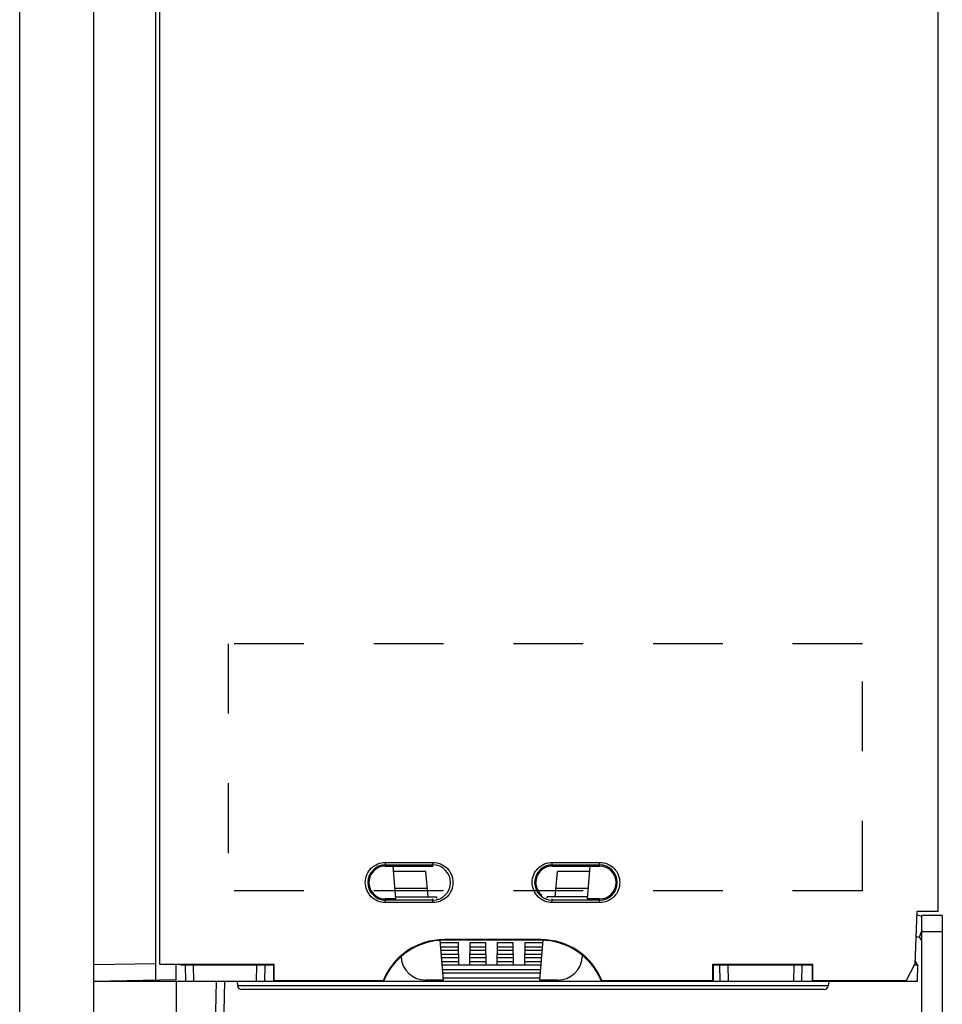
# Model space of a CAD drawing. Header units: millimetres. Extents: x 0 to 1400, y 0 to 1300.
# Tile 63 of 78: x 884 to 996, y 434 to 554. Entities that reach past the tile are written whole.
import ezdxf

# ---------------------------------------------------------------- set-up
doc = ezdxf.new("R2010")
doc.units = ezdxf.units.MM
doc.header["$LTSCALE"] = 84.740741
doc.linetypes.add('DOT', pattern=[0.2, 0.1, -0.1])
doc.linetypes.add('HIDDEN', pattern=[0.2, 0.1, -0.1])
doc.layers.add('00_COMPONENTS', color=7, linetype='CONTINUOUS')
doc.layers.add('DEFAULT_2', color=8, linetype='HIDDEN')

msp = doc.modelspace()

# ---------------------------------------------------------------- linework, layer by layer
at = {"layer": '00_COMPONENTS', "color": 7, "linetype": 'CONTINUOUS'}
for p, q in [((995.67, 445.36), (995.67, 895.86)), ((884.17, 433.03), (884.17, 851.36)), ((884.18, 434.04), (884.18, 851.36)), ((893.17, 428.36), (893.17, 851.36)), ((900.67, 851.36), (900.67, 436.99)), ((901.17, 438.93), (901.17, 851.36)), ((928.57, 450.86), (934.32, 450.86)), ((929.84, 446.86), (929.49, 450.86)), ((948.82, 450.86), (954.57, 450.86)), ((953.09, 446.86), (953.44, 450.86)), ((933.48, 450.18), (929.55, 450.18)), ((933.75, 447.11), (933.48, 450.18)), ((949.19, 447.11), (949.46, 450.18)), ((953.38, 450.18), (949.46, 450.18)), ((933.66, 448.13), (929.73, 448.13)), ((953.2, 448.13), (949.28, 448.13)), ((929.82, 446.86), (928.57, 446.86)), ((929.82, 447.11), (934.75, 447.11)), ((934.75, 447.11), (934.76, 446.92)), ((948.18, 446.97), (948.19, 447.11)), ((953.11, 447.11), (948.19, 447.11)), ((954.57, 446.86), (953.11, 446.86)), ((993.07, 445.36), (992.84, 438.93)), ((993.67, 444.72), (993.05, 444.94)), ((995.67, 445.36), (993.07, 445.36)), ((996.17, 444.86), (993.67, 444.86)), ((996.17, 444.86), (996.17, 422.36)), ((935.63, 437.01), (935.21, 441.84)), ((935.23, 441.56), (937.42, 441.56)), ((947.45, 441.93), (935.68, 441.93)), ((947.38, 441.86), (935.75, 441.86)), ((937.47, 438.85), (937.42, 441.56)), ((938.8, 438.85), (938.85, 441.56)), ((938.85, 441.56), (940.75, 441.56)), ((940.8, 438.85), (940.75, 441.56)), ((942.13, 438.85), (942.18, 441.56)), ((942.18, 441.56), (944.09, 441.56)), ((944.13, 438.85), (944.09, 441.56)), ((945.47, 438.85), (945.51, 441.56)), ((945.51, 441.56), (947.7, 441.56)), ((947.31, 437.01), (947.73, 441.85)), ((935.31, 440.66), (937.44, 440.66)), ((938.83, 440.66), (940.77, 440.66)), ((942.17, 440.66), (944.1, 440.66)), ((945.5, 440.66), (947.62, 440.66)), ((952.47, 439.77), (952.49, 440.01)), ((901.17, 438.93), (915.04, 438.93)), ((903.17, 437.04), (903.17, 438.86)), ((903.67, 438.86), (914.97, 438.86)), ((904.32, 436.86), (904.28, 438.86)), ((913.93, 436.86), (913.97, 438.86)), ((914.97, 438.86), (915.04, 438.93)), ((914.97, 438.86), (914.97, 436.86)), ((915.04, 436.93), (915.04, 438.93)), ((930.46, 439.85), (930.46, 439.77)), ((935.39, 439.76), (937.45, 439.76)), ((935.47, 438.85), (937.47, 438.85)), ((937.47, 438.86), (938.8, 438.86)), ((938.8, 438.85), (940.8, 438.85)), ((938.82, 439.76), (940.79, 439.76)), ((940.8, 438.86), (942.13, 438.86)), ((942.13, 438.85), (944.13, 438.85)), ((942.15, 439.76), (944.12, 439.76)), ((944.13, 438.86), (945.47, 438.86)), ((945.47, 438.85), (947.47, 438.85)), ((945.48, 439.76), (947.55, 439.76)), ((968.3, 438.93), (980.44, 438.93)), ((968.3, 438.93), (968.37, 438.86)), ((968.3, 436.93), (968.3, 438.93)), ((968.37, 438.86), (980.37, 438.86)), ((968.37, 438.86), (968.37, 436.86)), ((969.2, 436.86), (969.17, 438.86)), ((979.13, 436.86), (979.17, 438.86)), ((980.37, 438.86), (980.44, 438.93)), ((980.37, 438.86), (980.37, 436.86)), ((980.44, 436.93), (980.44, 438.93)), ((991.77, 436.93), (992.84, 438.93)), ((992.84, 438.86), (993.17, 438.86)), ((993.17, 438.86), (992.86, 439.36)), ((993.17, 438.86), (993.13, 436.86)), ((947.38, 437.86), (935.55, 437.86)), ((903.17, 437.04), (893.17, 436.86)), ((993.13, 436.86), (893.17, 436.86)), ((903.17, 436.86), (903.17, 423.04)), ((907.8, 422.69), (908.05, 436.86)), ((908.79, 421.85), (909.05, 436.86)), ((910.55, 436.86), (910.6, 436.32)), ((928.27, 436.93), (915.04, 436.93)), ((935.63, 437.01), (933.45, 437.01)), ((935.6, 437.3), (947.33, 437.3)), ((949.48, 437.01), (947.31, 437.01)), ((968.3, 436.93), (954.87, 436.93)), ((991.77, 436.93), (980.44, 436.93)), ((982.38, 436.86), (982.33, 436.32)), ((991.77, 436.86), (991.77, 436.93)), ((981.83, 435.86), (911.1, 435.86))]:
    msp.add_line(p, q, dxfattribs=at)
at = {"layer": '00_COMPONENTS', "color": 9, "linetype": 'CONTINUOUS'}
for p, q in [((928.57, 451.31), (934.32, 451.31)), ((928.57, 450.86), (928.57, 451.31)), ((928.57, 451.01), (934.32, 451.01)), ((934.32, 450.86), (934.32, 451.31)), ((948.82, 451.31), (954.57, 451.31)), ((948.82, 450.86), (948.82, 451.31)), ((948.82, 451.01), (954.57, 451.01)), ((954.57, 450.86), (954.57, 451.31)), ((928.57, 446.42), (928.57, 446.86)), ((934.32, 446.72), (928.57, 446.72)), ((934.32, 446.42), (928.57, 446.42)), ((934.32, 446.42), (934.32, 446.86)), ((948.82, 446.42), (948.82, 446.86)), ((954.57, 446.72), (948.82, 446.72)), ((954.57, 446.42), (948.82, 446.42)), ((954.57, 446.42), (954.57, 446.86)), ((993.67, 443.08), (993.34, 442.18)), ((996.17, 442.86), (993.67, 442.86)), ((935.68, 441.93), (935.75, 441.86)), ((947.45, 441.93), (947.38, 441.86)), ((935.27, 441.07), (937.43, 441.07)), ((935.35, 440.17), (937.44, 440.17)), ((938.82, 440.17), (940.78, 440.17)), ((938.84, 441.07), (940.76, 441.07)), ((942.16, 440.17), (944.11, 440.17)), ((942.17, 441.07), (944.1, 441.07)), ((945.49, 440.17), (947.58, 440.17)), ((945.51, 441.07), (947.66, 441.07)), ((900.67, 438.99), (893.17, 438.86)), ((905.32, 436.86), (905.28, 438.86)), ((912.93, 436.86), (912.97, 438.86)), ((935.43, 439.27), (937.46, 439.27)), ((938.81, 439.27), (940.79, 439.27)), ((942.14, 439.27), (944.13, 439.27)), ((945.47, 439.27), (947.5, 439.27)), ((970.2, 436.86), (970.17, 438.86)), ((978.13, 436.86), (978.17, 438.86)), ((947.42, 438.27), (935.52, 438.27)), ((982.33, 436.32), (910.6, 436.32))]:
    msp.add_line(p, q, dxfattribs=at)
at = {"layer": '00_COMPONENTS', "color": 3, "linetype": 'CONTINUOUS'}
for p, q in [((993.67, 422.36), (993.67, 444.86)), ((993.34, 442.18), (992.96, 442.31))]:
    msp.add_line(p, q, dxfattribs=at)
at = {"layer": '00_COMPONENTS', "color": 9, "linetype": 'CONTINUOUS'}
for centre, start, end in [((928.57, 448.86), 90.001, 269.999), ((934.32, 448.86), 270.0009, 89.9991), ((948.82, 448.86), 90.001, 269.999), ((954.57, 448.86), 270.0009, 89.9991)]:
    msp.add_arc(centre, 2.14, start, end, dxfattribs=at)
at = {"layer": '00_COMPONENTS', "color": 7, "linetype": 'CONTINUOUS'}
for centre, radius, start, end in [((935.68, 433.94), 7.99, 89.9856, 158.0102), ((935.75, 433.86), 8, 90, 157.9757), ((947.38, 433.86), 8, 22.0243, 90), ((911.1, 436.36), 0.5, 185, 270), ((981.83, 436.36), 0.5, 270, 355)]:
    msp.add_arc(centre, radius, start, end, dxfattribs=at)
at = {"layer": '00_COMPONENTS', "color": 3, "linetype": 'CONTINUOUS'}
msp.add_arc((993.17, 441.71), 0.5, 0, 70, dxfattribs=at)
at = {"layer": '00_COMPONENTS', "color": 7, "linetype": 'CONTINUOUS'}
for centre, major_axis, ratio, start_param, end_param in [((928.57, 448.86), (2, 0), 1, 1.570796, 4.712389), ((948.82, 448.86), (0, 2), 1, 0, 2.443172), ((954.57, 448.86), (2, 0), 1, -1.570796, 1.570796), ((947.44, 433.93), (5.66, 5.66), 0.998783, -0.4012, 0.784789), ((933.45, 440.03), (-0.23, 3.01), 0.992785, -4.701399, -3.2174), ((949.48, 440.03), (0.23, 3.01), 0.992785, -3.065785, -1.581786)]:
    msp.add_ellipse(centre, major_axis=major_axis, ratio=ratio, start_param=start_param, end_param=end_param, dxfattribs=at)
at = {"layer": '00_COMPONENTS', "color": 9, "linetype": 'CONTINUOUS'}
for points, knots in [([(928.57, 446.42), (927.94, 446.42), (926.65, 446.95), (925.86, 448.87), (926.65, 450.78), (927.94, 451.31), (928.57, 451.31)], [0, 0, 0, 0, 0.250105, 0.500082, 0.750077, 1, 1, 1, 1]), ([(934.32, 451.31), (934.94, 451.31), (936.24, 450.78), (937.02, 448.86), (936.24, 446.95), (934.94, 446.42), (934.32, 446.42)], [0, 0, 0, 0, 0.250099, 0.500078, 0.750076, 1, 1, 1, 1]), ([(948.82, 446.42), (948.19, 446.42), (946.9, 446.95), (946.11, 448.87), (946.9, 450.78), (948.19, 451.31), (948.82, 451.31)], [0, 0, 0, 0, 0.250105, 0.500082, 0.750077, 1, 1, 1, 1]), ([(954.57, 451.31), (955.19, 451.31), (956.49, 450.78), (957.27, 448.86), (956.49, 446.95), (955.19, 446.42), (954.57, 446.42)], [0, 0, 0, 0, 0.250099, 0.500078, 0.750076, 1, 1, 1, 1])]:
    msp.add_open_spline(points, degree=3, knots=knots, dxfattribs=at)
at = {"layer": 'DEFAULT_2', "color": 8, "linetype": 'DOT'}
for p, q in [((986.47, 477.86), (909.47, 477.86)), ((909.47, 477.86), (909.47, 447.86)), ((986.47, 447.86), (986.47, 477.86)), ((986.47, 447.86), (909.47, 447.86))]:
    msp.add_line(p, q, dxfattribs=at)

doc.saveas('drawing.dxf')
